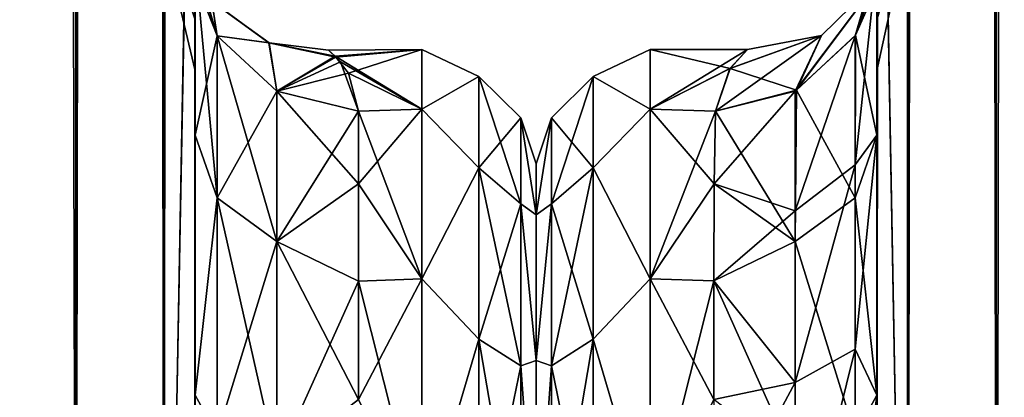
# Model space of a CAD drawing. Extents: x -23 to 470, y -2000 to 0.
# Tile 38 of 252: x 122 to 152, y -1959 to -1947. Entities that reach past the tile are written whole.
import ezdxf

# ---------------------------------------------------------------- set-up
doc = ezdxf.new("R2010")
doc.units = 0
doc.header["$LTSCALE"] = 65.185185
for name, color, linetype in [('103', 7, 'CONTINUOUS'), ('104', 7, 'CONTINUOUS'), ('108', 7, 'CONTINUOUS'), ('109', 7, 'CONTINUOUS'), ('110', 7, 'CONTINUOUS'), ('120', 7, 'CONTINUOUS'), ('130', 7, 'CONTINUOUS'), ('134', 7, 'CONTINUOUS'), ('136', 7, 'CONTINUOUS'), ('137', 7, 'CONTINUOUS'), ('138', 7, 'CONTINUOUS'), ('163', 7, 'CONTINUOUS'), ('164', 7, 'CONTINUOUS'), ('165', 7, 'CONTINUOUS'), ('167', 7, 'CONTINUOUS'), ('172', 7, 'CONTINUOUS'), ('179', 7, 'CONTINUOUS'), ('69', 7, 'CONTINUOUS'), ('71', 7, 'CONTINUOUS'), ('73', 7, 'CONTINUOUS'), ('79', 7, 'CONTINUOUS'), ('83', 7, 'CONTINUOUS')]:
    doc.layers.add(name, color=color, linetype=linetype)

msp = doc.modelspace()

# ---------------------------------------------------------------- linework, layer by layer
at = {"layer": '103', "linetype": 'CONTINUOUS'}
for points in [[(127.55, -1947.082, 48.855), (127.55, -1948.65, 41.001), (126.212, -1942.997, 43.618), (127.55, -1947.082, 48.855)], [(127.55, -1948.65, 41.001), (127.55, -1947.083, 33.147), (126.212, -1942.997, 38.382), (127.55, -1948.65, 41.001)], [(126.212, -1942.997, 43.618), (127.55, -1948.65, 41.001), (126.212, -1942.997, 38.382), (126.212, -1942.997, 43.618)]]:
    msp.add_3dface(points, dxfattribs=at)
at = {"layer": '104', "linetype": 'CONTINUOUS'}
for points in [[(127.55, -1947.082, -33.145), (127.55, -1948.65, -40.999), (126.212, -1942.997, -38.382), (127.55, -1947.082, -33.145)], [(127.55, -1948.65, -40.999), (127.55, -1947.083, -48.853), (126.212, -1942.997, -43.618), (127.55, -1948.65, -40.999)], [(126.212, -1942.997, -38.382), (127.55, -1948.65, -40.999), (126.212, -1942.997, -43.618), (126.212, -1942.997, -38.382)]]:
    msp.add_3dface(points, dxfattribs=at)
at = {"layer": '108', "linetype": 'CONTINUOUS'}
for points in [[(127.55, -1945.277, 11.265), (127.55, -1950.62, 19.586), (128.221, -1947.582, 10.293), (127.55, -1945.277, 11.265)], [(128.221, -1947.582, 10.293), (127.55, -1950.62, 19.586), (128.221, -1952.541, 17.987), (128.221, -1947.582, 10.293)], [(130.055, -1949.27, 9.582), (128.221, -1947.582, 10.293), (128.221, -1952.541, 17.987), (130.055, -1949.27, 9.582)], [(130.055, -1953.886, 16.743), (130.055, -1949.27, 9.582), (128.221, -1952.541, 17.987), (130.055, -1953.886, 16.743)], [(130.055, -1953.886, 16.743), (132.55, -1949.885, 9.323), (130.055, -1949.27, 9.582), (130.055, -1953.886, 16.743)], [(132.55, -1952.114, 13.437), (132.55, -1949.885, 9.323), (130.055, -1953.886, 16.743), (132.55, -1952.114, 13.437)], [(127.55, -1950.62, 19.586), (127.55, -1958.598, 25.714), (128.221, -1952.541, 17.987), (127.55, -1950.62, 19.586)], [(132.55, -1955.1, 17.041), (132.55, -1952.114, 13.437), (130.055, -1953.886, 16.743), (132.55, -1955.1, 17.041)], [(128.221, -1952.541, 17.987), (127.55, -1958.598, 25.714), (128.221, -1959.821, 23.534), (128.221, -1952.541, 17.987)], [(130.055, -1953.886, 16.743), (128.221, -1952.541, 17.987), (128.221, -1959.821, 23.534), (130.055, -1953.886, 16.743)], [(130.055, -1960.663, 21.907), (130.055, -1953.886, 16.743), (128.221, -1959.821, 23.534), (130.055, -1960.663, 21.907)], [(130.055, -1960.663, 21.907), (132.55, -1955.1, 17.041), (130.055, -1953.886, 16.743), (130.055, -1960.663, 21.907)], [(132.55, -1958.729, 19.997), (132.55, -1955.1, 17.041), (130.055, -1960.663, 21.907), (132.55, -1958.729, 19.997)], [(127.55, -1958.598, 25.714), (127.55, -1968.175, 28.742), (128.221, -1959.821, 23.534), (127.55, -1958.598, 25.714)]]:
    msp.add_3dface(points, dxfattribs=at)
at = {"layer": '109', "linetype": 'CONTINUOUS'}
for points in [[(127.55, -1950.621, -19.586), (127.55, -1945.277, -11.265), (128.221, -1952.541, -17.987), (127.55, -1950.621, -19.586)], [(128.221, -1952.541, -17.987), (127.55, -1945.277, -11.265), (128.221, -1947.582, -10.293), (128.221, -1952.541, -17.987)], [(130.055, -1949.27, -9.582), (130.055, -1953.886, -16.743), (128.221, -1947.582, -10.293), (130.055, -1949.27, -9.582)], [(130.055, -1953.886, -16.743), (128.221, -1952.541, -17.987), (128.221, -1947.582, -10.293), (130.055, -1953.886, -16.743)], [(132.55, -1949.885, -9.323), (132.55, -1952.114, -13.437), (130.055, -1949.27, -9.582), (132.55, -1949.885, -9.323)], [(130.055, -1949.27, -9.582), (132.55, -1952.114, -13.437), (130.055, -1953.886, -16.743), (130.055, -1949.27, -9.582)], [(127.55, -1958.599, -25.714), (127.55, -1950.621, -19.586), (128.221, -1952.541, -17.987), (127.55, -1958.599, -25.714)], [(132.55, -1952.114, -13.437), (132.55, -1955.1, -17.041), (130.055, -1953.886, -16.743), (132.55, -1952.114, -13.437)], [(128.221, -1959.821, -23.534), (127.55, -1958.599, -25.714), (128.221, -1952.541, -17.987), (128.221, -1959.821, -23.534)], [(130.055, -1953.886, -16.743), (130.055, -1960.663, -21.907), (128.221, -1952.541, -17.987), (130.055, -1953.886, -16.743)], [(130.055, -1960.663, -21.907), (128.221, -1959.821, -23.534), (128.221, -1952.541, -17.987), (130.055, -1960.663, -21.907)], [(132.55, -1955.1, -17.041), (132.55, -1958.729, -19.997), (130.055, -1953.886, -16.743), (132.55, -1955.1, -17.041)], [(130.055, -1953.886, -16.743), (132.55, -1958.729, -19.997), (130.055, -1960.663, -21.907), (130.055, -1953.886, -16.743)], [(127.55, -1968.176, -28.742), (127.55, -1958.599, -25.714), (128.221, -1959.821, -23.534), (127.55, -1968.176, -28.742)]]:
    msp.add_3dface(points, dxfattribs=at)
at = {"layer": '110', "linetype": 'CONTINUOUS'}
for points in [[(134.5, -1949.827, -9.184), (134.5, -1948, 0), (136.248, -1948.825, -4.086), (134.5, -1949.827, -9.184)], [(134.5, -1948, 0), (134.5, -1949.827, 9.184), (136.248, -1948.825, 4.086), (134.5, -1948, 0)], [(134.5, -1948, 0), (136.248, -1948.825, 4.086), (136.248, -1948.825, -4.086), (134.5, -1948, 0)], [(134.5, -1949.827, -9.184), (136.248, -1948.825, -4.086), (136.248, -1951.621, -11.766), (134.5, -1949.827, -9.184)], [(134.5, -1949.827, 9.184), (136.248, -1951.621, 11.766), (136.248, -1948.825, 4.086), (134.5, -1949.827, 9.184)], [(137.531, -1950.088, 3.864), (137.531, -1950.088, -3.864), (136.248, -1948.825, 4.086), (137.531, -1950.088, 3.864)], [(136.248, -1951.621, 11.766), (137.531, -1950.088, 3.864), (136.248, -1948.825, 4.086), (136.248, -1951.621, 11.766)], [(137.531, -1950.088, -3.864), (137.531, -1952.731, -11.125), (136.248, -1948.825, -4.086), (137.531, -1950.088, -3.864)], [(136.248, -1948.825, 4.086), (137.531, -1950.088, -3.864), (136.248, -1948.825, -4.086), (136.248, -1948.825, 4.086)], [(136.248, -1948.825, -4.086), (137.531, -1952.731, -11.125), (136.248, -1951.621, -11.766), (136.248, -1948.825, -4.086)], [(134.5, -1955.029, -16.971), (134.5, -1949.827, -9.184), (136.248, -1951.621, -11.766), (134.5, -1955.029, -16.971)], [(134.5, -1949.827, 9.184), (134.5, -1955.029, 16.971), (136.248, -1951.621, 11.766), (134.5, -1949.827, 9.184)], [(137.531, -1952.731, 11.125), (137.531, -1950.088, 3.864), (136.248, -1951.621, 11.766), (137.531, -1952.731, 11.125)], [(138, -1953.067, 7.854), (138, -1951.5, 0), (137.531, -1950.088, 3.864), (138, -1953.067, 7.854)], [(137.531, -1952.731, 11.125), (138, -1953.067, 7.854), (137.531, -1950.088, 3.864), (137.531, -1952.731, 11.125)], [(138, -1951.5, 0), (138, -1953.067, -7.854), (137.531, -1950.088, -3.864), (138, -1951.5, 0)], [(137.531, -1950.088, 3.864), (138, -1951.5, 0), (137.531, -1950.088, -3.864), (137.531, -1950.088, 3.864)], [(137.531, -1950.088, -3.864), (138, -1953.067, -7.854), (137.531, -1952.731, -11.125), (137.531, -1950.088, -3.864)], [(134.5, -1955.029, -16.971), (136.248, -1951.621, -11.766), (136.248, -1956.874, -18.027), (134.5, -1955.029, -16.971)], [(134.5, -1955.029, 16.971), (136.248, -1956.874, 18.027), (136.248, -1951.621, 11.766), (134.5, -1955.029, 16.971)], [(136.248, -1956.874, 18.027), (137.531, -1952.731, 11.125), (136.248, -1951.621, 11.766), (136.248, -1956.874, 18.027)], [(137.531, -1952.731, -11.125), (137.531, -1957.698, -17.044), (136.248, -1951.621, -11.766), (137.531, -1952.731, -11.125)], [(136.248, -1951.621, -11.766), (137.531, -1957.698, -17.044), (136.248, -1956.874, -18.027), (136.248, -1951.621, -11.766)], [(137.531, -1957.698, 17.044), (137.531, -1952.731, 11.125), (136.248, -1956.874, 18.027), (137.531, -1957.698, 17.044)], [(138, -1957.536, 14.522), (138, -1953.067, 7.854), (137.531, -1952.731, 11.125), (138, -1957.536, 14.522)], [(137.531, -1957.698, 17.044), (138, -1957.536, 14.522), (137.531, -1952.731, 11.125), (137.531, -1957.698, 17.044)], [(138, -1953.067, -7.854), (138, -1957.536, -14.522), (137.531, -1952.731, -11.125), (138, -1953.067, -7.854)], [(137.531, -1952.731, -11.125), (138, -1957.536, -14.522), (137.531, -1957.698, -17.044), (137.531, -1952.731, -11.125)], [(134.5, -1962.816, -22.173), (134.5, -1955.029, -16.971), (136.248, -1956.874, -18.027), (134.5, -1962.816, -22.173)], [(134.5, -1955.029, 16.971), (134.5, -1962.816, 22.173), (136.248, -1956.874, 18.027), (134.5, -1955.029, 16.971)], [(134.5, -1962.816, -22.173), (136.248, -1956.874, -18.027), (136.248, -1963.952, -22.113), (134.5, -1962.816, -22.173)], [(134.5, -1962.816, 22.173), (136.248, -1963.952, 22.113), (136.248, -1956.874, 18.027), (134.5, -1962.816, 22.173)], [(136.248, -1963.952, 22.113), (137.531, -1957.698, 17.044), (136.248, -1956.874, 18.027), (136.248, -1963.952, 22.113)], [(137.531, -1957.698, -17.044), (137.531, -1964.39, -20.908), (136.248, -1956.874, -18.027), (137.531, -1957.698, -17.044)], [(136.248, -1956.874, -18.027), (137.531, -1964.39, -20.908), (136.248, -1963.952, -22.113), (136.248, -1956.874, -18.027)], [(137.531, -1964.39, 20.908), (137.531, -1957.698, 17.044), (136.248, -1963.952, 22.113), (137.531, -1964.39, 20.908)], [(138, -1964.234, 18.966), (138, -1957.536, 14.522), (137.531, -1957.698, 17.044), (138, -1964.234, 18.966)], [(138, -1957.536, -14.522), (138, -1964.235, -18.966), (137.531, -1957.698, -17.044), (138, -1957.536, -14.522)], [(137.531, -1964.39, 20.908), (138, -1964.234, 18.966), (137.531, -1957.698, 17.044), (137.531, -1964.39, 20.908)], [(137.531, -1957.698, -17.044), (138, -1964.235, -18.966), (137.531, -1964.39, -20.908), (137.531, -1957.698, -17.044)]]:
    msp.add_3dface(points, dxfattribs=at)
at = {"layer": '120', "linetype": 'CONTINUOUS'}
for points in [[(127.059, -1944.619, 4.342), (127.333, -1944.726, 7.464), (128.221, -1947.582, 10.293), (127.059, -1944.619, 4.342)], [(127.059, -1944.619, 4.342), (128.221, -1947.582, 10.293), (128.059, -1946.519, 3.691), (127.059, -1944.619, 4.342)], [(127.333, -1944.726, 7.464), (127.55, -1945.277, 11.265), (128.221, -1947.582, 10.293), (127.333, -1944.726, 7.464)], [(128.221, -1947.582, -10.293), (127.55, -1945.277, -11.265), (128.062, -1946.523, -3.682), (128.221, -1947.582, -10.293)], [(128.059, -1946.519, 3.691), (128.221, -1947.582, 10.293), (129.805, -1947.794, 3.339), (128.059, -1946.519, 3.691)], [(128.059, -1946.519, 3.691), (129.805, -1947.794, 3.339), (128.062, -1946.523, -3.682), (128.059, -1946.519, 3.691)], [(129.814, -1947.797, -3.33), (128.221, -1947.582, -10.293), (128.062, -1946.523, -3.682), (129.814, -1947.797, -3.33)], [(129.805, -1947.794, 3.339), (129.814, -1947.797, -3.33), (128.062, -1946.523, -3.682), (129.805, -1947.794, 3.339)], [(128.221, -1947.582, 10.293), (130.055, -1949.27, 9.582), (129.805, -1947.794, 3.339), (128.221, -1947.582, 10.293)], [(130.055, -1949.27, -9.582), (128.221, -1947.582, -10.293), (129.814, -1947.797, -3.33), (130.055, -1949.27, -9.582)], [(130.055, -1949.27, 9.582), (131.863, -1948.228, 3.301), (129.805, -1947.794, 3.339), (130.055, -1949.27, 9.582)], [(129.805, -1947.794, 3.339), (131.863, -1948.228, 3.301), (129.814, -1947.797, -3.33), (129.805, -1947.794, 3.339)], [(131.863, -1948.228, 3.301), (131.639, -1948.02, 0.984), (129.814, -1947.797, -3.33), (131.863, -1948.228, 3.301)], [(131.639, -1948.02, 0.984), (131.84, -1948.206, -3.136), (129.814, -1947.797, -3.33), (131.639, -1948.02, 0.984)], [(131.84, -1948.206, -3.136), (130.055, -1949.27, -9.582), (129.814, -1947.797, -3.33), (131.84, -1948.206, -3.136)], [(131.84, -1948.206, -3.136), (131.998, -1948.375, -4.229), (130.055, -1949.27, -9.582), (131.84, -1948.206, -3.136)], [(132.246, -1948.727, 5.862), (131.863, -1948.228, 3.301), (130.055, -1949.27, 9.582), (132.246, -1948.727, 5.862)], [(131.998, -1948.375, -4.229), (132.55, -1949.885, -9.323), (130.055, -1949.27, -9.582), (131.998, -1948.375, -4.229)], [(132.55, -1949.885, 9.323), (132.246, -1948.727, 5.862), (130.055, -1949.27, 9.582), (132.55, -1949.885, 9.323)]]:
    msp.add_3dface(points, dxfattribs=at)
at = {"layer": '130', "linetype": 'CONTINUOUS'}
for points in [[(148.45, -1928.15, 20.5), (148.45, -1934.792, 19.393), (148.45, -1950.619, 19.584), (148.45, -1928.15, 20.5)], [(148.45, -1935.919, 22.035), (148.45, -1928.15, 20.5), (148.45, -1958.599, 25.714), (148.45, -1935.919, 22.035)], [(148.45, -1958.599, 25.714), (148.45, -1928.15, 20.5), (148.45, -1950.619, 19.584), (148.45, -1958.599, 25.714)], [(148.45, -1928.15, 61.5), (148.45, -1935.918, 59.965), (148.45, -1980, 61.5), (148.45, -1928.15, 61.5)], [(148.45, -1982.865, -60.931), (148.45, -1983.734, -60.5), (148.45, -1928.15, -61.5), (148.45, -1982.865, -60.931)], [(148.45, -1928.15, -61.5), (148.45, -1983.734, -60.5), (148.45, -1935.919, -59.965), (148.45, -1928.15, -61.5)], [(148.45, -1980, -61.5), (148.45, -1982.865, -60.931), (148.45, -1928.15, -61.5), (148.45, -1980, -61.5)], [(148.45, -1928.15, -20.5), (148.45, -1935.918, -22.035), (148.45, -1950.619, -19.584), (148.45, -1928.15, -20.5)], [(148.45, -1934.826, -19.382), (148.45, -1928.15, -20.5), (148.45, -1950.619, -19.584), (148.45, -1934.826, -19.382)], [(148.45, -1934.792, 19.393), (148.45, -1940.705, 16.201), (148.45, -1950.619, 19.584), (148.45, -1934.792, 19.393)], [(148.45, -1940.717, -16.192), (148.45, -1934.826, -19.382), (148.45, -1950.619, -19.584), (148.45, -1940.717, -16.192)], [(148.45, -1935.918, 59.965), (148.45, -1942.614, 55.522), (148.45, -1985.305, 59.301), (148.45, -1935.918, 59.965)], [(148.45, -1980, 61.5), (148.45, -1935.918, 59.965), (148.45, -1982.865, 60.931), (148.45, -1980, 61.5)], [(148.45, -1982.865, 60.931), (148.45, -1935.918, 59.965), (148.45, -1983.734, 60.5), (148.45, -1982.865, 60.931)], [(148.45, -1983.734, 60.5), (148.45, -1935.918, 59.965), (148.45, -1985.305, 59.301), (148.45, -1983.734, 60.5)], [(148.45, -1935.918, -22.035), (148.45, -1942.614, -26.478), (148.45, -1958.598, -25.714), (148.45, -1935.918, -22.035)], [(148.45, -1950.619, -19.584), (148.45, -1935.918, -22.035), (148.45, -1958.598, -25.714), (148.45, -1950.619, -19.584)], [(148.45, -1942.615, 26.48), (148.45, -1935.919, 22.035), (148.45, -1958.599, 25.714), (148.45, -1942.615, 26.48)], [(148.45, -1986.5, -57.734), (148.45, -1986.933, -56.86), (148.45, -1935.919, -59.965), (148.45, -1986.5, -57.734)], [(148.45, -1935.919, -59.965), (148.45, -1986.933, -56.86), (148.45, -1942.615, -55.52), (148.45, -1935.919, -59.965)], [(148.45, -1985.305, -59.301), (148.45, -1986.5, -57.734), (148.45, -1935.919, -59.965), (148.45, -1985.305, -59.301)], [(148.45, -1983.734, -60.5), (148.45, -1985.305, -59.301), (148.45, -1935.919, -59.965), (148.45, -1983.734, -60.5)], [(148.45, -1940.705, 16.201), (148.45, -1945.298, 11.3), (148.45, -1950.619, 19.584), (148.45, -1940.705, 16.201)], [(148.45, -1945.297, -11.297), (148.45, -1940.717, -16.192), (148.45, -1950.619, -19.584), (148.45, -1945.297, -11.297)], [(148.45, -1942.614, 55.522), (148.45, -1947.082, 48.855), (148.45, -1987.5, 54), (148.45, -1942.614, 55.522)], [(148.45, -1985.305, 59.301), (148.45, -1942.614, 55.522), (148.45, -1986.5, 57.734), (148.45, -1985.305, 59.301)], [(148.45, -1986.5, 57.734), (148.45, -1942.614, 55.522), (148.45, -1986.933, 56.86), (148.45, -1986.5, 57.734)], [(148.45, -1986.933, 56.86), (148.45, -1942.614, 55.522), (148.45, -1987.5, 54), (148.45, -1986.933, 56.86)], [(148.45, -1942.614, -26.478), (148.45, -1947.082, -33.145), (148.45, -1968.175, -28.742), (148.45, -1942.614, -26.478)], [(148.45, -1958.598, -25.714), (148.45, -1942.614, -26.478), (148.45, -1968.175, -28.742), (148.45, -1958.598, -25.714)], [(148.45, -1947.083, 33.147), (148.45, -1942.615, 26.48), (148.45, -1968.176, 28.742), (148.45, -1947.083, 33.147)], [(148.45, -1968.176, 28.742), (148.45, -1942.615, 26.48), (148.45, -1958.599, 25.714), (148.45, -1968.176, 28.742)], [(148.45, -1986.933, -56.86), (148.45, -1987.5, -54), (148.45, -1942.615, -55.52), (148.45, -1986.933, -56.86)], [(148.45, -1942.615, -55.52), (148.45, -1987.5, -54), (148.45, -1947.083, -48.853), (148.45, -1942.615, -55.52)], [(148.45, -1947.082, 48.855), (148.45, -1948.65, 41.002), (148.45, -1987.5, 54), (148.45, -1947.082, 48.855)], [(148.45, -1947.082, -33.145), (148.45, -1948.65, -40.998), (148.45, -1978.234, -28.319), (148.45, -1947.082, -33.145)], [(148.45, -1968.175, -28.742), (148.45, -1947.082, -33.145), (148.45, -1978.234, -28.319), (148.45, -1968.175, -28.742)], [(148.45, -1948.65, 41.002), (148.45, -1947.083, 33.147), (148.45, -1987.5, 54), (148.45, -1948.65, 41.002)], [(148.45, -1987.5, 54), (148.45, -1947.083, 33.147), (148.45, -1968.176, 28.742), (148.45, -1987.5, 54)], [(148.45, -1987.5, -54), (148.45, -1987.5, -24.51), (148.45, -1947.083, -48.853), (148.45, -1987.5, -54)], [(148.45, -1947.083, -48.853), (148.45, -1987.5, -24.51), (148.45, -1948.65, -40.998), (148.45, -1947.083, -48.853)], [(148.45, -1948.65, -40.998), (148.45, -1987.5, -24.51), (148.45, -1978.234, -28.319), (148.45, -1948.65, -40.998)]]:
    msp.add_3dface(points, dxfattribs=at)
at = {"layer": '134', "linetype": 'CONTINUOUS'}
for points in [[(138, -1951.5, 0), (138, -1953.067, -7.854), (138, -1990.933, -7.854), (138, -1951.5, 0)], [(138, -1953.067, 7.854), (138, -1951.5, 0), (138, -1992.5, 0), (138, -1953.067, 7.854)], [(138, -1992.5, 0), (138, -1951.5, 0), (138, -1990.933, -7.854), (138, -1992.5, 0)], [(138, -1953.067, -7.854), (138, -1957.536, -14.522), (138, -1990.933, -7.854), (138, -1953.067, -7.854)], [(138, -1957.536, 14.522), (138, -1953.067, 7.854), (138, -1986.464, 14.522), (138, -1957.536, 14.522)], [(138, -1986.464, 14.522), (138, -1953.067, 7.854), (138, -1990.933, 7.854), (138, -1986.464, 14.522)], [(138, -1990.933, 7.854), (138, -1953.067, 7.854), (138, -1992.5, 0), (138, -1990.933, 7.854)], [(138, -1957.536, -14.522), (138, -1964.234, -18.966), (138, -1986.464, -14.522), (138, -1957.536, -14.522)], [(138, -1990.933, -7.854), (138, -1957.536, -14.522), (138, -1986.464, -14.522), (138, -1990.933, -7.854)], [(138, -1964.235, 18.966), (138, -1957.536, 14.522), (138, -1979.766, 18.966), (138, -1964.235, 18.966)], [(138, -1979.766, 18.966), (138, -1957.536, 14.522), (138, -1986.464, 14.522), (138, -1979.766, 18.966)]]:
    msp.add_3dface(points, dxfattribs=at)
at = {"layer": '136', "linetype": 'CONTINUOUS'}
for points in [[(141.5, -1948, 0), (141.5, -1949.827, 9.184), (144.486, -1948, 0.022), (141.5, -1948, 0)], [(144.486, -1948, 0.022), (141.5, -1949.827, 9.184), (143.944, -1948.584, 5.263), (144.486, -1948, 0.022)], [(141.5, -1949.827, -9.184), (141.5, -1948, 0), (143.947, -1948.58, -5.243), (141.5, -1949.827, -9.184)], [(143.947, -1948.58, -5.243), (141.5, -1948, 0), (144.486, -1948, 0.022), (143.947, -1948.58, -5.243)], [(143.5, -1949.885, -9.323), (141.5, -1949.827, -9.184), (143.947, -1948.58, -5.243), (143.5, -1949.885, -9.323)], [(143.944, -1948.584, 5.263), (141.5, -1949.827, 9.184), (143.5, -1949.885, 9.323), (143.944, -1948.584, 5.263)], [(141.5, -1949.827, 9.184), (141.5, -1955.029, 16.971), (143.5, -1949.885, 9.323), (141.5, -1949.827, 9.184)], [(141.5, -1955.029, -16.971), (141.5, -1949.827, -9.184), (143.461, -1952.111, -13.433), (141.5, -1955.029, -16.971)], [(143.461, -1952.111, -13.433), (141.5, -1949.827, -9.184), (143.5, -1949.885, -9.323), (143.461, -1952.111, -13.433)], [(143.5, -1949.885, 9.323), (141.5, -1955.029, 16.971), (143.461, -1952.111, 13.433), (143.5, -1949.885, 9.323)], [(143.461, -1952.111, 13.433), (141.5, -1955.029, 16.971), (143.446, -1955.095, 17.036), (143.461, -1952.111, 13.433)], [(143.446, -1955.095, -17.036), (141.5, -1955.029, -16.971), (143.461, -1952.111, -13.433), (143.446, -1955.095, -17.036)], [(141.5, -1955.029, 16.971), (141.5, -1962.816, 22.173), (143.446, -1955.095, 17.036), (141.5, -1955.029, 16.971)], [(141.5, -1962.816, -22.173), (141.5, -1955.029, -16.971), (143.45, -1958.724, -19.994), (141.5, -1962.816, -22.173)], [(143.45, -1958.724, -19.994), (141.5, -1955.029, -16.971), (143.446, -1955.095, -17.036), (143.45, -1958.724, -19.994)], [(143.446, -1955.095, 17.036), (141.5, -1962.816, 22.173), (143.45, -1958.724, 19.994), (143.446, -1955.095, 17.036)]]:
    msp.add_3dface(points, dxfattribs=at)
at = {"layer": '137', "linetype": 'CONTINUOUS'}
for points in [[(148.45, -20, 61.5), (148.45, -71.85, 61.5), (149.402, -1980, 66.284), (148.45, -20, 61.5)], [(148.45, -20, 61.5), (149.402, -1980, 66.284), (149.402, -20, 66.284), (148.45, -20, 61.5)], [(149.402, -1980, 66.284), (152.111, -1980, 70.339), (149.402, -20, 66.284), (149.402, -1980, 66.284)], [(149.402, -20, 66.284), (152.111, -1980, 70.339), (152.111, -20, 70.339), (149.402, -20, 66.284)], [(152.111, -1980, 70.339), (156.16, -1980, 73.046), (152.111, -20, 70.339), (152.111, -1980, 70.339)], [(152.111, -20, 70.339), (156.16, -1980, 73.046), (156.16, -20, 73.046), (152.111, -20, 70.339)], [(148.45, -71.85, 61.5), (148.45, -1928.15, 61.5), (149.402, -1980, 66.284), (148.45, -71.85, 61.5)], [(148.45, -1928.15, 61.5), (148.45, -1980, 61.5), (149.402, -1980, 66.284), (148.45, -1928.15, 61.5)]]:
    msp.add_3dface(points, dxfattribs=at)
at = {"layer": '138', "linetype": 'CONTINUOUS'}
for points in [[(148.45, -1980, -61.5), (148.45, -1928.15, -61.5), (149.402, -20, -66.284), (148.45, -1980, -61.5)], [(149.402, -1980, -66.284), (148.45, -1980, -61.5), (149.402, -20, -66.284), (149.402, -1980, -66.284)], [(152.111, -1980, -70.339), (149.402, -1980, -66.284), (152.111, -20, -70.339), (152.111, -1980, -70.339)], [(152.111, -20, -70.339), (149.402, -1980, -66.284), (149.402, -20, -66.284), (152.111, -20, -70.339)], [(156.16, -1980, -73.046), (152.111, -1980, -70.339), (156.16, -20, -73.046), (156.16, -1980, -73.046)], [(156.16, -20, -73.046), (152.111, -1980, -70.339), (152.111, -20, -70.339), (156.16, -20, -73.046)]]:
    msp.add_3dface(points, dxfattribs=at)
at = {"layer": '163', "linetype": 'CONTINUOUS'}
for points in [[(148.45, -1942.615, 26.48), (148.45, -1947.083, 33.147), (149.676, -1941.228, 33.449), (148.45, -1942.615, 26.48)], [(149.676, -1941.228, 33.449), (148.45, -1947.083, 33.147), (149.676, -1943.022, 38.378), (149.676, -1941.228, 33.449)], [(148.45, -1947.083, 33.147), (148.45, -1948.65, 41.002), (149.676, -1943.022, 38.378), (148.45, -1947.083, 33.147)], [(148.45, -1948.65, 41.002), (148.45, -1947.082, 48.855), (149.676, -1943.022, 43.622), (148.45, -1948.65, 41.002)], [(149.676, -1943.022, 38.378), (148.45, -1948.65, 41.002), (149.676, -1943.022, 43.622), (149.676, -1943.022, 38.378)]]:
    msp.add_3dface(points, dxfattribs=at)
at = {"layer": '164', "linetype": 'CONTINUOUS'}
for points in [[(148.45, -1942.615, -55.52), (148.45, -1947.083, -48.853), (149.676, -1941.228, -48.551), (148.45, -1942.615, -55.52)], [(149.676, -1941.228, -48.551), (148.45, -1947.083, -48.853), (149.676, -1943.022, -43.622), (149.676, -1941.228, -48.551)], [(148.45, -1947.083, -48.853), (148.45, -1948.65, -40.998), (149.676, -1943.022, -43.622), (148.45, -1947.083, -48.853)], [(148.45, -1948.65, -40.998), (148.45, -1947.082, -33.145), (149.676, -1943.022, -38.378), (148.45, -1948.65, -40.998)], [(149.676, -1943.022, -43.622), (148.45, -1948.65, -40.998), (149.676, -1943.022, -38.378), (149.676, -1943.022, -43.622)]]:
    msp.add_3dface(points, dxfattribs=at)
at = {"layer": '165', "linetype": 'CONTINUOUS'}
for points in [[(148.45, -1945.297, -11.297), (148.45, -1950.619, -19.584), (147.795, -1947.557, -10.304), (148.45, -1945.297, -11.297)], [(147.795, -1947.557, -10.304), (147.779, -1952.541, -17.987), (145.987, -1949.247, -9.591), (147.795, -1947.557, -10.304)], [(147.795, -1947.557, -10.304), (148.45, -1950.619, -19.584), (147.779, -1952.541, -17.987), (147.795, -1947.557, -10.304)], [(145.946, -1953.886, -16.744), (143.5, -1949.885, -9.323), (145.987, -1949.247, -9.591), (145.946, -1953.886, -16.744)], [(145.946, -1953.886, -16.744), (145.987, -1949.247, -9.591), (147.779, -1952.541, -17.987), (145.946, -1953.886, -16.744)], [(143.461, -1952.111, -13.433), (143.5, -1949.885, -9.323), (145.946, -1953.886, -16.744), (143.461, -1952.111, -13.433)], [(148.45, -1950.619, -19.584), (148.45, -1958.598, -25.714), (147.779, -1952.541, -17.987), (148.45, -1950.619, -19.584)], [(143.446, -1955.095, -17.036), (143.461, -1952.111, -13.433), (145.946, -1953.886, -16.744), (143.446, -1955.095, -17.036)], [(145.946, -1953.886, -16.744), (147.779, -1952.541, -17.987), (147.78, -1959.821, -23.535), (145.946, -1953.886, -16.744)], [(147.779, -1952.541, -17.987), (148.45, -1958.598, -25.714), (147.78, -1959.821, -23.535), (147.779, -1952.541, -17.987)], [(145.946, -1960.663, -21.908), (143.446, -1955.095, -17.036), (145.946, -1953.886, -16.744), (145.946, -1960.663, -21.908)], [(145.946, -1960.663, -21.908), (145.946, -1953.886, -16.744), (147.78, -1959.821, -23.535), (145.946, -1960.663, -21.908)], [(143.45, -1958.724, -19.994), (143.446, -1955.095, -17.036), (145.946, -1960.663, -21.908), (143.45, -1958.724, -19.994)], [(148.45, -1958.598, -25.714), (148.45, -1968.175, -28.742), (147.78, -1959.821, -23.535), (148.45, -1958.598, -25.714)]]:
    msp.add_3dface(points, dxfattribs=at)
at = {"layer": '167', "linetype": 'CONTINUOUS'}
for points in [[(148.45, -1950.619, 19.584), (148.45, -1945.298, 11.3), (147.779, -1951.533, 16.831), (148.45, -1950.619, 19.584)], [(147.779, -1951.533, 16.831), (148.45, -1945.298, 11.3), (147.779, -1947.582, 10.293), (147.779, -1951.533, 16.831)], [(145.945, -1952.948, 15.668), (147.779, -1951.533, 16.831), (147.779, -1947.582, 10.293), (145.945, -1952.948, 15.668)], [(145.945, -1952.948, 15.668), (147.779, -1947.582, 10.293), (145.945, -1949.27, 9.582), (145.945, -1952.948, 15.668)], [(143.5, -1949.885, 9.323), (143.461, -1952.111, 13.433), (145.945, -1949.27, 9.582), (143.5, -1949.885, 9.323)], [(145.945, -1949.27, 9.582), (143.461, -1952.111, 13.433), (145.945, -1952.948, 15.668), (145.945, -1949.27, 9.582)], [(148.45, -1958.599, 25.714), (148.45, -1950.619, 19.584), (147.779, -1957.185, 21.971), (148.45, -1958.599, 25.714)], [(147.779, -1957.185, 21.971), (148.45, -1950.619, 19.584), (147.779, -1951.533, 16.831), (147.779, -1957.185, 21.971)], [(145.945, -1952.948, 15.668), (145.945, -1958.209, 20.452), (147.779, -1951.533, 16.831), (145.945, -1952.948, 15.668)], [(145.945, -1958.209, 20.452), (147.779, -1957.185, 21.971), (147.779, -1951.533, 16.831), (145.945, -1958.209, 20.452)], [(143.461, -1952.111, 13.433), (143.446, -1955.095, 17.036), (145.945, -1952.948, 15.668), (143.461, -1952.111, 13.433)], [(145.945, -1952.948, 15.668), (143.446, -1955.095, 17.036), (145.945, -1958.209, 20.452), (145.945, -1952.948, 15.668)], [(143.446, -1955.095, 17.036), (143.45, -1958.724, 19.994), (145.945, -1958.209, 20.452), (143.446, -1955.095, 17.036)], [(145.945, -1958.209, 20.452), (145.945, -1964.617, 23.536), (147.779, -1957.185, 21.971), (145.945, -1958.209, 20.452)], [(145.945, -1964.617, 23.536), (147.779, -1964.069, 25.284), (147.779, -1957.185, 21.971), (145.945, -1964.617, 23.536)], [(147.779, -1964.069, 25.284), (148.45, -1958.599, 25.714), (147.779, -1957.185, 21.971), (147.779, -1964.069, 25.284)], [(143.45, -1958.724, 19.994), (143.45, -1962.858, 22.191), (145.945, -1958.209, 20.452), (143.45, -1958.724, 19.994)], [(145.945, -1958.209, 20.452), (143.45, -1962.858, 22.191), (145.945, -1964.617, 23.536), (145.945, -1958.209, 20.452)], [(148.45, -1968.176, 28.742), (148.45, -1958.599, 25.714), (147.779, -1964.069, 25.284), (148.45, -1968.176, 28.742)]]:
    msp.add_3dface(points, dxfattribs=at)
at = {"layer": '172', "linetype": 'CONTINUOUS'}
for points in [[(141.5, -1949.827, 9.184), (141.5, -1948, 0), (139.752, -1948.825, 4.086), (141.5, -1949.827, 9.184)], [(141.5, -1948, 0), (141.5, -1949.827, -9.184), (139.752, -1948.825, -4.086), (141.5, -1948, 0)], [(141.5, -1948, 0), (139.752, -1948.825, -4.086), (139.752, -1948.825, 4.086), (141.5, -1948, 0)], [(139.752, -1948.825, 4.086), (138.469, -1952.731, 11.125), (139.752, -1951.621, 11.766), (139.752, -1948.825, 4.086)], [(139.752, -1948.825, -4.086), (138.469, -1950.088, 3.864), (139.752, -1948.825, 4.086), (139.752, -1948.825, -4.086)], [(138.469, -1950.088, 3.864), (138.469, -1952.731, 11.125), (139.752, -1948.825, 4.086), (138.469, -1950.088, 3.864)], [(139.752, -1951.621, -11.766), (138.469, -1950.088, -3.864), (139.752, -1948.825, -4.086), (139.752, -1951.621, -11.766)], [(138.469, -1950.088, -3.864), (138.469, -1950.088, 3.864), (139.752, -1948.825, -4.086), (138.469, -1950.088, -3.864)], [(141.5, -1949.827, 9.184), (139.752, -1948.825, 4.086), (139.752, -1951.621, 11.766), (141.5, -1949.827, 9.184)], [(141.5, -1949.827, -9.184), (139.752, -1951.621, -11.766), (139.752, -1948.825, -4.086), (141.5, -1949.827, -9.184)], [(141.5, -1955.029, 16.971), (141.5, -1949.827, 9.184), (139.752, -1951.621, 11.766), (141.5, -1955.029, 16.971)], [(141.5, -1949.827, -9.184), (141.5, -1955.029, -16.971), (139.752, -1951.621, -11.766), (141.5, -1949.827, -9.184)], [(138, -1953.067, -7.854), (138, -1951.5, 0), (138.469, -1950.088, -3.864), (138, -1953.067, -7.854)], [(138.469, -1952.731, -11.125), (138, -1953.067, -7.854), (138.469, -1950.088, -3.864), (138.469, -1952.731, -11.125)], [(138, -1951.5, 0), (138, -1953.067, 7.854), (138.469, -1950.088, 3.864), (138, -1951.5, 0)], [(138.469, -1950.088, -3.864), (138, -1951.5, 0), (138.469, -1950.088, 3.864), (138.469, -1950.088, -3.864)], [(138.469, -1950.088, 3.864), (138, -1953.067, 7.854), (138.469, -1952.731, 11.125), (138.469, -1950.088, 3.864)], [(138.469, -1952.731, -11.125), (138.469, -1950.088, -3.864), (139.752, -1951.621, -11.766), (138.469, -1952.731, -11.125)], [(139.752, -1951.621, 11.766), (138.469, -1957.698, 17.044), (139.752, -1956.874, 18.027), (139.752, -1951.621, 11.766)], [(138.469, -1952.731, 11.125), (138.469, -1957.698, 17.044), (139.752, -1951.621, 11.766), (138.469, -1952.731, 11.125)], [(139.752, -1956.874, -18.027), (138.469, -1952.731, -11.125), (139.752, -1951.621, -11.766), (139.752, -1956.874, -18.027)], [(141.5, -1955.029, 16.971), (139.752, -1951.621, 11.766), (139.752, -1956.874, 18.027), (141.5, -1955.029, 16.971)], [(141.5, -1955.029, -16.971), (139.752, -1956.874, -18.027), (139.752, -1951.621, -11.766), (141.5, -1955.029, -16.971)], [(138, -1957.536, -14.522), (138, -1953.067, -7.854), (138.469, -1952.731, -11.125), (138, -1957.536, -14.522)], [(138.469, -1957.698, -17.044), (138, -1957.536, -14.522), (138.469, -1952.731, -11.125), (138.469, -1957.698, -17.044)], [(138, -1953.067, 7.854), (138, -1957.536, 14.522), (138.469, -1952.731, 11.125), (138, -1953.067, 7.854)], [(138.469, -1952.731, 11.125), (138, -1957.536, 14.522), (138.469, -1957.698, 17.044), (138.469, -1952.731, 11.125)], [(138.469, -1957.698, -17.044), (138.469, -1952.731, -11.125), (139.752, -1956.874, -18.027), (138.469, -1957.698, -17.044)], [(141.5, -1962.816, 22.173), (141.5, -1955.029, 16.971), (139.752, -1956.874, 18.027), (141.5, -1962.816, 22.173)], [(141.5, -1955.029, -16.971), (141.5, -1962.816, -22.173), (139.752, -1956.874, -18.027), (141.5, -1955.029, -16.971)], [(139.752, -1956.874, 18.027), (138.469, -1964.39, 20.908), (139.752, -1963.952, 22.113), (139.752, -1956.874, 18.027)], [(138.469, -1957.698, 17.044), (138.469, -1964.39, 20.908), (139.752, -1956.874, 18.027), (138.469, -1957.698, 17.044)], [(139.752, -1963.952, -22.113), (138.469, -1957.698, -17.044), (139.752, -1956.874, -18.027), (139.752, -1963.952, -22.113)], [(141.5, -1962.816, 22.173), (139.752, -1956.874, 18.027), (139.752, -1963.952, 22.113), (141.5, -1962.816, 22.173)], [(141.5, -1962.816, -22.173), (139.752, -1963.952, -22.113), (139.752, -1956.874, -18.027), (141.5, -1962.816, -22.173)], [(138, -1964.234, -18.966), (138, -1957.536, -14.522), (138.469, -1957.698, -17.044), (138, -1964.234, -18.966)], [(138, -1957.536, 14.522), (138, -1964.235, 18.966), (138.469, -1957.698, 17.044), (138, -1957.536, 14.522)], [(138.469, -1964.39, -20.908), (138, -1964.234, -18.966), (138.469, -1957.698, -17.044), (138.469, -1964.39, -20.908)], [(138.469, -1957.698, 17.044), (138, -1964.235, 18.966), (138.469, -1964.39, 20.908), (138.469, -1957.698, 17.044)], [(138.469, -1964.39, -20.908), (138.469, -1957.698, -17.044), (139.752, -1963.952, -22.113), (138.469, -1964.39, -20.908)]]:
    msp.add_3dface(points, dxfattribs=at)
at = {"layer": '179', "linetype": 'CONTINUOUS'}
for points in [[(148.45, -1945.298, 11.3), (148.832, -1944.684, 6.759), (147.779, -1947.582, 10.293), (148.45, -1945.298, 11.3)], [(147.779, -1947.582, 10.293), (148.832, -1944.684, 6.759), (148.577, -1945.771, 3.838), (147.779, -1947.582, 10.293)], [(148.45, -1945.297, -11.297), (147.795, -1947.557, -10.304), (148.577, -1945.771, -3.838), (148.45, -1945.297, -11.297)], [(145.945, -1949.27, 9.582), (147.779, -1947.582, 10.293), (148.577, -1945.771, 3.838), (145.945, -1949.27, 9.582)], [(145.945, -1949.27, 9.582), (148.577, -1945.771, 3.838), (146.755, -1947.566, 3.411), (145.945, -1949.27, 9.582)], [(147.795, -1947.557, -10.304), (145.987, -1949.247, -9.591), (148.577, -1945.771, -3.838), (147.795, -1947.557, -10.304)], [(148.577, -1945.771, -3.838), (145.987, -1949.247, -9.591), (146.755, -1947.566, -3.411), (148.577, -1945.771, -3.838)], [(148.577, -1945.771, 3.838), (148.577, -1945.771, -3.838), (146.755, -1947.566, 3.411), (148.577, -1945.771, 3.838)], [(146.755, -1947.566, 3.411), (148.577, -1945.771, -3.838), (146.755, -1947.566, -3.411), (146.755, -1947.566, 3.411)], [(143.944, -1948.584, 5.263), (143.5, -1949.885, 9.323), (146.755, -1947.566, 3.411), (143.944, -1948.584, 5.263)], [(143.5, -1949.885, 9.323), (145.945, -1949.27, 9.582), (146.755, -1947.566, 3.411), (143.5, -1949.885, 9.323)], [(144.486, -1948, 0.022), (143.944, -1948.584, 5.263), (146.755, -1947.566, 3.411), (144.486, -1948, 0.022)], [(143.947, -1948.58, -5.243), (144.486, -1948, 0.022), (146.755, -1947.566, -3.411), (143.947, -1948.58, -5.243)], [(145.987, -1949.247, -9.591), (143.947, -1948.58, -5.243), (146.755, -1947.566, -3.411), (145.987, -1949.247, -9.591)], [(144.486, -1948, 0.022), (146.755, -1947.566, 3.411), (146.755, -1947.566, -3.411), (144.486, -1948, 0.022)], [(143.5, -1949.885, -9.323), (143.947, -1948.58, -5.243), (145.987, -1949.247, -9.591), (143.5, -1949.885, -9.323)]]:
    msp.add_3dface(points, dxfattribs=at)
at = {"layer": '69', "linetype": 'CONTINUOUS'}
for points in [[(127.55, -1928.15, -20.5), (127.55, -1934.797, -19.391), (127.55, -1950.621, -19.586), (127.55, -1928.15, -20.5)], [(127.55, -1935.918, -22.035), (127.55, -1928.15, -20.5), (127.55, -1958.599, -25.714), (127.55, -1935.918, -22.035)], [(127.55, -1958.599, -25.714), (127.55, -1928.15, -20.5), (127.55, -1950.621, -19.586), (127.55, -1958.599, -25.714)], [(127.55, -1928.15, -61.5), (127.55, -1935.919, -59.965), (127.55, -1980, -61.5), (127.55, -1928.15, -61.5)], [(127.55, -1982.865, 60.931), (127.55, -1983.734, 60.5), (127.55, -1928.15, 61.5), (127.55, -1982.865, 60.931)], [(127.55, -1928.15, 61.5), (127.55, -1983.734, 60.5), (127.55, -1935.918, 59.965), (127.55, -1928.15, 61.5)], [(127.55, -1980, 61.5), (127.55, -1982.865, 60.931), (127.55, -1928.15, 61.5), (127.55, -1980, 61.5)], [(127.55, -1928.15, 20.5), (127.55, -1935.919, 22.035), (127.55, -1950.62, 19.586), (127.55, -1928.15, 20.5)], [(127.55, -1934.918, 19.353), (127.55, -1928.15, 20.5), (127.55, -1950.62, 19.586), (127.55, -1934.918, 19.353)], [(127.55, -1934.797, -19.391), (127.55, -1940.718, -16.194), (127.55, -1950.621, -19.586), (127.55, -1934.797, -19.391)], [(127.55, -1940.768, 16.156), (127.55, -1934.918, 19.353), (127.55, -1950.62, 19.586), (127.55, -1940.768, 16.156)], [(127.55, -1942.614, -26.478), (127.55, -1935.918, -22.035), (127.55, -1958.599, -25.714), (127.55, -1942.614, -26.478)], [(127.55, -1986.5, 57.734), (127.55, -1986.933, 56.86), (127.55, -1935.918, 59.965), (127.55, -1986.5, 57.734)], [(127.55, -1935.918, 59.965), (127.55, -1986.933, 56.86), (127.55, -1942.614, 55.522), (127.55, -1935.918, 59.965)], [(127.55, -1985.305, 59.301), (127.55, -1986.5, 57.734), (127.55, -1935.918, 59.965), (127.55, -1985.305, 59.301)], [(127.55, -1983.734, 60.5), (127.55, -1985.305, 59.301), (127.55, -1935.918, 59.965), (127.55, -1983.734, 60.5)], [(127.55, -1935.919, -59.965), (127.55, -1942.615, -55.521), (127.55, -1985.305, -59.301), (127.55, -1935.919, -59.965)], [(127.55, -1980, -61.5), (127.55, -1935.919, -59.965), (127.55, -1982.865, -60.931), (127.55, -1980, -61.5)], [(127.55, -1982.865, -60.931), (127.55, -1935.919, -59.965), (127.55, -1983.734, -60.5), (127.55, -1982.865, -60.931)], [(127.55, -1983.734, -60.5), (127.55, -1935.919, -59.965), (127.55, -1985.305, -59.301), (127.55, -1983.734, -60.5)], [(127.55, -1935.919, 22.035), (127.55, -1942.615, 26.479), (127.55, -1958.598, 25.714), (127.55, -1935.919, 22.035)], [(127.55, -1950.62, 19.586), (127.55, -1935.919, 22.035), (127.55, -1958.598, 25.714), (127.55, -1950.62, 19.586)], [(127.55, -1940.718, -16.194), (127.55, -1945.277, -11.265), (127.55, -1950.621, -19.586), (127.55, -1940.718, -16.194)], [(127.55, -1945.277, 11.265), (127.55, -1940.768, 16.156), (127.55, -1950.62, 19.586), (127.55, -1945.277, 11.265)], [(127.55, -1947.082, -33.145), (127.55, -1942.614, -26.478), (127.55, -1968.176, -28.742), (127.55, -1947.082, -33.145)], [(127.55, -1968.176, -28.742), (127.55, -1942.614, -26.478), (127.55, -1958.599, -25.714), (127.55, -1968.176, -28.742)], [(127.55, -1986.933, 56.86), (127.55, -1987.5, 54), (127.55, -1942.614, 55.522), (127.55, -1986.933, 56.86)], [(127.55, -1942.614, 55.522), (127.55, -1987.5, 54), (127.55, -1947.082, 48.855), (127.55, -1942.614, 55.522)], [(127.55, -1942.615, -55.521), (127.55, -1947.083, -48.853), (127.55, -1987.5, -54), (127.55, -1942.615, -55.521)], [(127.55, -1985.305, -59.301), (127.55, -1942.615, -55.521), (127.55, -1986.5, -57.734), (127.55, -1985.305, -59.301)], [(127.55, -1986.5, -57.734), (127.55, -1942.615, -55.521), (127.55, -1986.933, -56.86), (127.55, -1986.5, -57.734)], [(127.55, -1986.933, -56.86), (127.55, -1942.615, -55.521), (127.55, -1987.5, -54), (127.55, -1986.933, -56.86)], [(127.55, -1942.615, 26.479), (127.55, -1947.083, 33.147), (127.55, -1968.175, 28.742), (127.55, -1942.615, 26.479)], [(127.55, -1958.598, 25.714), (127.55, -1942.615, 26.479), (127.55, -1968.175, 28.742), (127.55, -1958.598, 25.714)], [(127.55, -1948.65, -40.999), (127.55, -1947.082, -33.145), (127.55, -1987.5, -54), (127.55, -1948.65, -40.999)], [(127.55, -1987.5, -54), (127.55, -1947.082, -33.145), (127.55, -1968.176, -28.742), (127.55, -1987.5, -54)], [(127.55, -1987.5, 54), (127.55, -1987.5, 24.51), (127.55, -1947.082, 48.855), (127.55, -1987.5, 54)], [(127.55, -1947.082, 48.855), (127.55, -1987.5, 24.51), (127.55, -1948.65, 41.001), (127.55, -1947.082, 48.855)], [(127.55, -1947.083, -48.853), (127.55, -1948.65, -40.999), (127.55, -1987.5, -54), (127.55, -1947.083, -48.853)], [(127.55, -1947.083, 33.147), (127.55, -1948.65, 41.001), (127.55, -1978.234, 28.319), (127.55, -1947.083, 33.147)], [(127.55, -1968.175, 28.742), (127.55, -1947.083, 33.147), (127.55, -1978.234, 28.319), (127.55, -1968.175, 28.742)], [(127.55, -1948.65, 41.001), (127.55, -1987.5, 24.51), (127.55, -1978.234, 28.319), (127.55, -1948.65, 41.001)]]:
    msp.add_3dface(points, dxfattribs=at)
at = {"layer": '71', "linetype": 'CONTINUOUS'}
for points in [[(138, -1951.5, 0), (138, -1953.067, 7.854), (138, -1990.933, 7.854), (138, -1951.5, 0)], [(138, -1953.067, -7.854), (138, -1951.5, 0), (138, -1992.5, 0), (138, -1953.067, -7.854)], [(138, -1992.5, 0), (138, -1951.5, 0), (138, -1990.933, 7.854), (138, -1992.5, 0)], [(138, -1953.067, 7.854), (138, -1957.536, 14.522), (138, -1990.933, 7.854), (138, -1953.067, 7.854)], [(138, -1957.536, -14.522), (138, -1953.067, -7.854), (138, -1986.464, -14.522), (138, -1957.536, -14.522)], [(138, -1986.464, -14.522), (138, -1953.067, -7.854), (138, -1990.933, -7.854), (138, -1986.464, -14.522)], [(138, -1990.933, -7.854), (138, -1953.067, -7.854), (138, -1992.5, 0), (138, -1990.933, -7.854)], [(138, -1957.536, 14.522), (138, -1964.234, 18.966), (138, -1986.464, 14.522), (138, -1957.536, 14.522)], [(138, -1990.933, 7.854), (138, -1957.536, 14.522), (138, -1986.464, 14.522), (138, -1990.933, 7.854)], [(138, -1964.235, -18.966), (138, -1957.536, -14.522), (138, -1979.766, -18.966), (138, -1964.235, -18.966)], [(138, -1979.766, -18.966), (138, -1957.536, -14.522), (138, -1986.464, -14.522), (138, -1979.766, -18.966)]]:
    msp.add_3dface(points, dxfattribs=at)
at = {"layer": '73', "linetype": 'CONTINUOUS'}
for points in [[(131.863, -1948.228, 3.301), (134.5, -1948, 0), (131.639, -1948.02, 0.984), (131.863, -1948.228, 3.301)], [(131.639, -1948.02, 0.984), (134.5, -1948, 0), (131.84, -1948.206, -3.136), (131.639, -1948.02, 0.984)], [(134.5, -1948, 0), (134.5, -1949.827, -9.184), (131.84, -1948.206, -3.136), (134.5, -1948, 0)], [(132.246, -1948.727, 5.862), (134.5, -1948, 0), (131.863, -1948.228, 3.301), (132.246, -1948.727, 5.862)], [(134.5, -1949.827, 9.184), (134.5, -1948, 0), (132.246, -1948.727, 5.862), (134.5, -1949.827, 9.184)], [(131.84, -1948.206, -3.136), (134.5, -1949.827, -9.184), (131.998, -1948.375, -4.229), (131.84, -1948.206, -3.136)], [(131.998, -1948.375, -4.229), (134.5, -1949.827, -9.184), (132.55, -1949.885, -9.323), (131.998, -1948.375, -4.229)], [(132.55, -1949.885, 9.323), (134.5, -1949.827, 9.184), (132.246, -1948.727, 5.862), (132.55, -1949.885, 9.323)], [(134.5, -1949.827, -9.184), (134.5, -1955.029, -16.971), (132.55, -1949.885, -9.323), (134.5, -1949.827, -9.184)], [(134.5, -1955.029, 16.971), (134.5, -1949.827, 9.184), (132.55, -1952.114, 13.437), (134.5, -1955.029, 16.971)], [(132.55, -1952.114, 13.437), (134.5, -1949.827, 9.184), (132.55, -1949.885, 9.323), (132.55, -1952.114, 13.437)], [(132.55, -1949.885, -9.323), (134.5, -1955.029, -16.971), (132.55, -1952.114, -13.437), (132.55, -1949.885, -9.323)], [(132.55, -1952.114, -13.437), (134.5, -1955.029, -16.971), (132.55, -1955.1, -17.041), (132.55, -1952.114, -13.437)], [(132.55, -1955.1, 17.041), (134.5, -1955.029, 16.971), (132.55, -1952.114, 13.437), (132.55, -1955.1, 17.041)], [(134.5, -1955.029, -16.971), (134.5, -1962.816, -22.173), (132.55, -1955.1, -17.041), (134.5, -1955.029, -16.971)], [(134.5, -1962.816, 22.173), (134.5, -1955.029, 16.971), (132.55, -1958.729, 19.997), (134.5, -1962.816, 22.173)], [(132.55, -1958.729, 19.997), (134.5, -1955.029, 16.971), (132.55, -1955.1, 17.041), (132.55, -1958.729, 19.997)], [(132.55, -1955.1, -17.041), (134.5, -1962.816, -22.173), (132.55, -1958.729, -19.997), (132.55, -1955.1, -17.041)]]:
    msp.add_3dface(points, dxfattribs=at)
at = {"layer": '79', "linetype": 'CONTINUOUS'}
for points in [[(123.889, -1980, -70.339), (119.834, -1980, -73.048), (123.889, -20, -70.339), (123.889, -1980, -70.339)], [(123.889, -20, -70.339), (119.834, -1980, -73.048), (119.834, -20, -73.048), (123.889, -20, -70.339)], [(126.598, -1980, -66.284), (123.889, -1980, -70.339), (126.598, -20, -66.284), (126.598, -1980, -66.284)], [(126.598, -20, -66.284), (123.889, -1980, -70.339), (123.889, -20, -70.339), (126.598, -20, -66.284)], [(127.55, -20, -61.5), (127.55, -71.85, -61.5), (126.598, -1980, -66.284), (127.55, -20, -61.5)], [(127.55, -20, -61.5), (126.598, -1980, -66.284), (126.598, -20, -66.284), (127.55, -20, -61.5)], [(127.55, -71.85, -61.5), (127.55, -1928.15, -61.5), (126.598, -1980, -66.284), (127.55, -71.85, -61.5)], [(127.55, -1928.15, -61.5), (127.55, -1980, -61.5), (126.598, -1980, -66.284), (127.55, -1928.15, -61.5)]]:
    msp.add_3dface(points, dxfattribs=at)
at = {"layer": '83', "linetype": 'CONTINUOUS'}
for points in [[(123.889, -20, 70.339), (119.834, -20, 73.048), (123.889, -1980, 70.339), (123.889, -20, 70.339)], [(123.889, -1980, 70.339), (119.834, -20, 73.048), (119.834, -1980, 73.048), (123.889, -1980, 70.339)], [(126.598, -20, 66.284), (123.889, -20, 70.339), (126.598, -1980, 66.284), (126.598, -20, 66.284)], [(126.598, -1980, 66.284), (123.889, -20, 70.339), (123.889, -1980, 70.339), (126.598, -1980, 66.284)], [(127.55, -1980, 61.5), (127.55, -1928.15, 61.5), (126.598, -20, 66.284), (127.55, -1980, 61.5)], [(127.55, -1980, 61.5), (126.598, -20, 66.284), (126.598, -1980, 66.284), (127.55, -1980, 61.5)]]:
    msp.add_3dface(points, dxfattribs=at)

doc.saveas('drawing.dxf')
